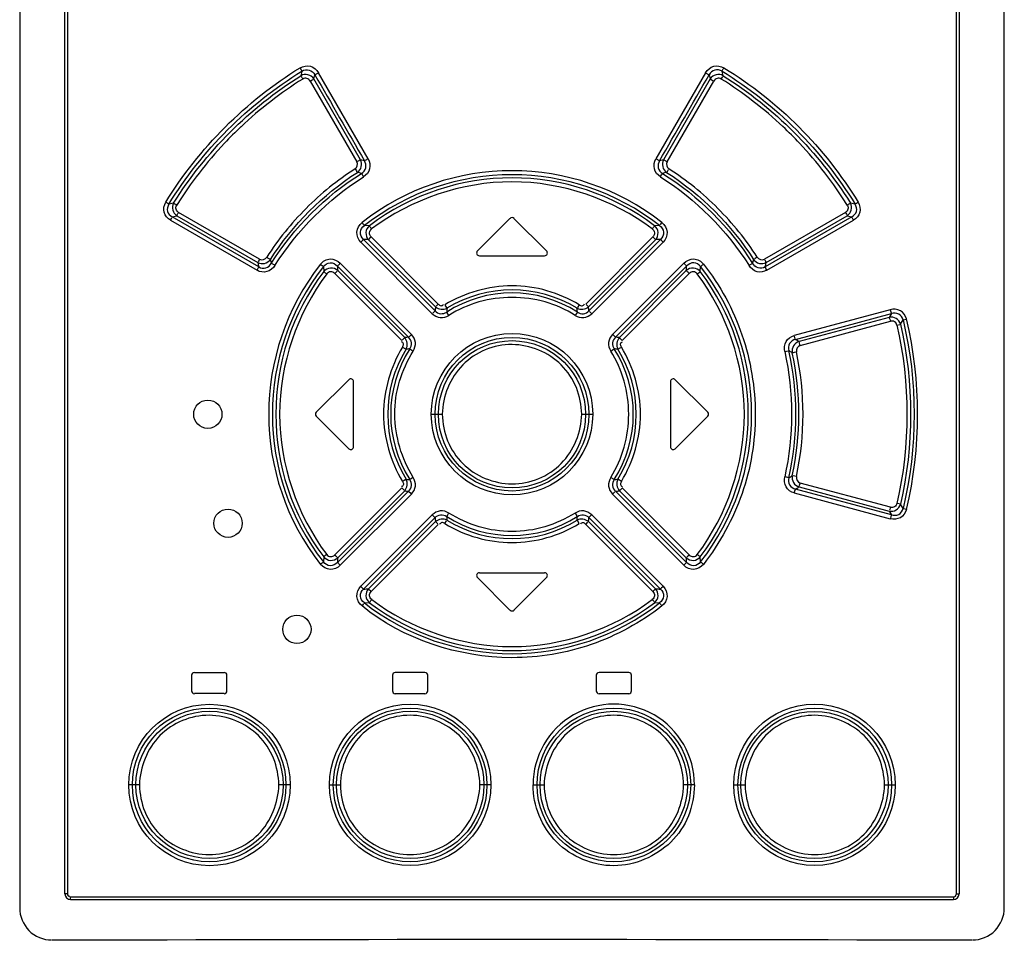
# Model space of a CAD drawing. Header units: inches. Extents: x 0 to 117, y 0 to 83.
# Tile 7 of 57: x 18.87 to 21.61, y 44.87 to 47.43. Entities that reach past the tile are written whole.
import ezdxf

# ---------------------------------------------------------------- set-up
doc = ezdxf.new("R2010")
doc.units = ezdxf.units.IN
doc.header["$LTSCALE"] = 6.431102
doc.header["$MEASUREMENT"] = 0
doc.layers.get('0').update_dxf_attribs({"linetype": 'CONTINUOUS'})

msp = doc.modelspace()

# ---------------------------------------------------------------- linework, layer by layer
at = {"color": 7, "linetype": 'CONTINUOUS'}
for p, q in [((18.8663, 50.0241), (18.8663, 44.961)), ((18.9923, 45), (18.9923, 50.0118)), ((18.9993, 50.0118), (18.9993, 45)), ((21.4735, 45), (21.4735, 50.0118)), ((21.4805, 50.0118), (21.4805, 45)), ((21.6065, 44.961), (21.6065, 50.0241)), ((19.6518, 47.2891), (19.6486, 47.2766)), ((19.6849, 47.2675), (19.6877, 47.2791)), ((19.6877, 47.2791), (19.6962, 47.2838)), ((19.8358, 47.0455), (19.6978, 47.2847)), ((20.7749, 47.2847), (20.6369, 47.0455)), ((20.7749, 47.2847), (20.7831, 47.2801)), ((20.7851, 47.2791), (20.7879, 47.2675)), ((20.8241, 47.2766), (20.821, 47.2891)), ((19.6747, 47.2618), (19.8046, 47.037)), ((19.8146, 47.0426), (19.6849, 47.2675)), ((20.7879, 47.2675), (20.6581, 47.0426)), ((20.6682, 47.037), (20.798, 47.2618)), ((20.7878, 47.2675), (20.7963, 47.2627)), ((19.8146, 47.0426), (19.8062, 47.0379)), ((19.8258, 47.0398), (19.8146, 47.0426)), ((19.8358, 47.0455), (19.8279, 47.0409)), ((20.6469, 47.0398), (20.6386, 47.0446)), ((20.6581, 47.0426), (20.6469, 47.0398)), ((20.6682, 47.037), (20.6602, 47.0416)), ((19.2948, 46.9222), (19.2814, 46.9188)), ((21.1913, 46.9188), (21.178, 46.9222)), ((19.2908, 46.8837), (19.3037, 46.8869)), ((19.3037, 46.8869), (19.529, 46.7566)), ((19.534, 46.7661), (19.3085, 46.8963)), ((21.1643, 46.8963), (20.9388, 46.7661)), ((20.9438, 46.7566), (21.1691, 46.8869)), ((21.1691, 46.8869), (21.182, 46.8837)), ((19.286, 46.8742), (19.5268, 46.7351)), ((19.5318, 46.7446), (19.2908, 46.8837)), ((19.8395, 46.859), (19.8256, 46.8596)), ((20.2308, 46.8796), (20.1403, 46.789)), ((20.3325, 46.789), (20.2419, 46.8796)), ((20.6471, 46.8596), (20.6333, 46.859)), ((21.182, 46.8837), (20.941, 46.7446)), ((20.946, 46.7351), (21.1868, 46.8742)), ((19.8158, 46.8134), (20.0146, 46.6144)), ((20.0223, 46.6223), (19.8233, 46.8212)), ((19.8368, 46.8203), (19.8432, 46.827)), ((19.8368, 46.8203), (20.0236, 46.6334)), ((20.0313, 46.6412), (19.8443, 46.8281)), ((20.6284, 46.8281), (20.4415, 46.6412)), ((20.4492, 46.6334), (20.6359, 46.8203)), ((20.6495, 46.8212), (20.4505, 46.6223)), ((20.4581, 46.6144), (20.657, 46.8134)), ((20.6495, 46.8212), (20.6559, 46.8146)), ((20.1458, 46.7756), (20.3269, 46.7756)), ((19.9565, 46.5568), (19.7586, 46.7549)), ((20.7142, 46.7549), (20.5162, 46.5568)), ((20.9061, 46.7543), (20.8977, 46.7493)), ((19.7115, 46.7456), (19.7123, 46.7317)), ((19.743, 46.7263), (19.9296, 46.5397)), ((19.7503, 46.7469), (19.9484, 46.5489)), ((19.9377, 46.5477), (19.7513, 46.7342)), ((20.5243, 46.5489), (20.7224, 46.7469)), ((20.7215, 46.7342), (20.5351, 46.5477)), ((20.5432, 46.5397), (20.7298, 46.7263)), ((20.7604, 46.7317), (20.7612, 46.7456)), ((20.0313, 46.6412), (20.0251, 46.635)), ((20.0555, 46.6297), (20.0504, 46.6377)), ((20.4232, 46.6391), (20.4185, 46.6314)), ((20.4492, 46.6334), (20.4426, 46.64)), ((20.0223, 46.6223), (20.0157, 46.6156)), ((20.0607, 46.6096), (20.0558, 46.6172)), ((20.4182, 46.619), (20.413, 46.611)), ((20.4581, 46.6144), (20.4519, 46.6207)), ((21.2887, 46.6254), (21.0217, 46.5537)), ((21.0251, 46.543), (21.2924, 46.6146)), ((21.2924, 46.6146), (21.2858, 46.604)), ((21.2858, 46.604), (21.0351, 46.5368)), ((21.0385, 46.526), (21.2894, 46.5932)), ((21.3077, 46.5828), (21.3156, 46.5847)), ((21.3174, 46.5852), (21.3247, 46.5971)), ((21.3247, 46.5971), (21.3331, 46.5993)), ((19.9565, 46.5568), (19.95, 46.5504)), ((20.5243, 46.5489), (20.5175, 46.5556)), ((19.9377, 46.5477), (19.9309, 46.541)), ((20.5432, 46.5397), (20.5367, 46.5461)), ((19.9317, 46.5214), (19.9396, 46.5166)), ((19.9519, 46.5164), (19.9601, 46.5113)), ((20.5112, 46.5103), (20.5189, 46.5152)), ((20.5313, 46.5155), (20.5395, 46.5205)), ((20.9952, 46.5088), (21.0045, 46.5109)), ((21.0162, 46.5058), (21.0259, 46.5078)), ((19.782, 46.4307), (19.6914, 46.3402)), ((19.7954, 46.2441), (19.7954, 46.4252)), ((20.6773, 46.4252), (20.6773, 46.2441)), ((20.7813, 46.3402), (20.6908, 46.4307)), ((19.6914, 46.329), (19.782, 46.2385)), ((20.0118, 46.3346), (20.0424, 46.3346)), ((20.4304, 46.3346), (20.461, 46.3346)), ((20.6908, 46.2385), (20.7813, 46.329)), ((19.9415, 46.1537), (19.9333, 46.1487)), ((19.9615, 46.1589), (19.9538, 46.154)), ((20.5208, 46.1529), (20.5127, 46.158)), ((20.541, 46.1478), (20.5332, 46.1526)), ((21.0068, 46.1579), (20.9971, 46.16)), ((21.0279, 46.161), (21.0184, 46.163)), ((19.9296, 46.1295), (19.743, 45.943)), ((19.9484, 46.1204), (19.7503, 45.9223)), ((19.7513, 45.935), (19.9377, 46.1216)), ((19.9296, 46.1295), (19.936, 46.1231)), ((19.9484, 46.1204), (19.9553, 46.1136)), ((20.5162, 46.1124), (20.5227, 46.1189)), ((20.7224, 45.9223), (20.5243, 46.1204)), ((20.5351, 46.1216), (20.5419, 46.1282)), ((20.5351, 46.1216), (20.7215, 45.935)), ((20.7298, 45.943), (20.5432, 46.1295)), ((21.2924, 46.0547), (21.0251, 46.1263)), ((21.0351, 46.1324), (21.2858, 46.0652)), ((21.2894, 46.076), (21.0385, 46.1432)), ((19.7586, 45.9144), (19.9565, 46.1124)), ((20.5162, 46.1124), (20.7142, 45.9144)), ((21.0217, 46.1155), (21.2887, 46.0439)), ((21.2858, 46.0652), (21.2924, 46.0547)), ((21.3174, 46.084), (21.3089, 46.0861)), ((21.3247, 46.0721), (21.3174, 46.084)), ((21.3343, 46.0696), (21.3265, 46.0715)), ((20.0146, 46.0548), (19.8158, 45.8558)), ((19.8233, 45.848), (20.0223, 46.047)), ((20.0236, 46.0358), (19.8368, 45.8489)), ((20.0146, 46.0548), (20.0208, 46.0485)), ((20.0236, 46.0358), (20.0301, 46.0292)), ((20.0495, 46.0301), (20.0543, 46.0378)), ((20.412, 46.0596), (20.4169, 46.052)), ((20.4173, 46.0396), (20.4223, 46.0315)), ((20.6359, 45.8489), (20.4492, 46.0358)), ((20.4505, 46.047), (20.457, 46.0536)), ((20.4505, 46.047), (20.6495, 45.848)), ((20.657, 45.8558), (20.4581, 46.0548)), ((19.8443, 45.8411), (20.0313, 46.028)), ((20.4415, 46.028), (20.4477, 46.0342)), ((20.4415, 46.028), (20.6284, 45.8411)), ((19.7123, 45.9376), (19.7115, 45.9237)), ((20.7612, 45.9237), (20.7604, 45.9376)), ((20.1403, 45.8802), (20.2308, 45.7897)), ((20.1458, 45.8937), (20.3269, 45.8937)), ((20.2419, 45.7897), (20.3325, 45.8802)), ((19.8233, 45.848), (19.8168, 45.8547)), ((20.6359, 45.8489), (20.6295, 45.8423)), ((19.8256, 45.8097), (19.8395, 45.8103)), ((20.6333, 45.8103), (20.6471, 45.8097)), ((19.3446, 45.6082), (19.3446, 45.5649)), ((19.3525, 45.6161), (19.4352, 45.6161)), ((19.4431, 45.5649), (19.4431, 45.6082)), ((19.9037, 45.6082), (19.9037, 45.5649)), ((19.9942, 45.6161), (19.9116, 45.6161)), ((20.0021, 45.5649), (20.0021, 45.6082)), ((20.4706, 45.6082), (20.4706, 45.5649)), ((20.5612, 45.6161), (20.4785, 45.6161)), ((20.5691, 45.5649), (20.5691, 45.6082)), ((19.4352, 45.5571), (19.3525, 45.5571)), ((19.9116, 45.5571), (19.9942, 45.5571)), ((20.4785, 45.5571), (20.5612, 45.5571)), ((19.1997, 45.3031), (19.1699, 45.3031)), ((19.6192, 45.3031), (19.5875, 45.3031)), ((19.7285, 45.3031), (19.7588, 45.3031)), ((20.1778, 45.3031), (20.1468, 45.3031)), ((20.295, 45.3031), (20.3259, 45.3031)), ((20.7442, 45.3031), (20.7139, 45.3031)), ((20.8536, 45.3031), (20.8852, 45.3031)), ((21.2731, 45.3031), (21.3028, 45.3031)), ((18.9993, 45), (18.9923, 45)), ((21.4735, 45), (21.4805, 45)), ((19.0072, 44.9921), (21.4656, 44.9921)), ((19.008, 44.9842), (21.4647, 44.9842))]:
    msp.add_line(p, q, dxfattribs=at)
for centre, radius in [((20.2364, 46.3348), 0.2246), ((20.2364, 46.3347), 0.2138), ((20.2364, 46.3345), 0.2049), ((19.3899, 46.3346), 0.0394), ((19.4461, 46.0313), 0.0394), ((19.6378, 45.7361), 0.0394), ((19.3945, 45.303), 0.2246), ((19.3936, 45.3032), 0.2138), ((19.9531, 45.3033), 0.2246), ((19.9528, 45.303), 0.2138), ((20.5199, 45.3032), 0.2138), ((21.0782, 45.3033), 0.2246), ((21.0791, 45.303), 0.2138), ((19.3945, 45.3033), 0.2048), ((19.9531, 45.3033), 0.2049), ((20.5196, 45.303), 0.2049), ((21.0782, 45.303), 0.2048)]:
    msp.add_circle(centre, radius, dxfattribs=at)
for centre, radius, start, end in [((138.2312, 115.5797), 136.812, 209.949021, 210.064718), ((-97.7581, 115.5794), 136.8116, 329.935284, 330.050981), ((20.2439, 46.3252), 1.1115, 122.0519, 133.2518), ((20.2286, 46.3249), 1.1119, 46.7503, 57.9473), ((20.2363, 46.3343), 1.0997, 133.2876, 136.6862), ((20.2364, 46.3343), 1.0997, 43.3151, 46.7137), ((20.2459, 46.3263), 1.1121, 136.7258, 147.9511), ((20.2272, 46.3266), 1.1117, 32.0483, 43.2763), ((19.2321, 44.8273), 2.2545, 74.9585, 75.2511), ((20.2364, 46.3355), 0.6766, 51.9296, 128.0713), ((20.2364, 46.3342), 0.6668, 51.9781, 128.0218), ((21.2407, 44.8267), 2.2552, 104.7472, 105.0397), ((20.2364, 46.3354), 0.657, 52.8338, 127.1663), ((19.8567, 46.8384), 0.0268, 129.8957, 222.2338), ((20.2364, 46.874), 0.00787, 45, 135), ((20.6161, 46.8384), 0.0268, 317.7658, 50.1047), ((19.7205, 45.1136), 1.7107, 86.1004, 86.5555), ((20.7523, 45.1135), 1.7108, 93.4454, 93.9005), ((20.1458, 46.7834), 0.00787, 135.0003, 270.0004), ((20.3269, 46.7834), 0.00787, 269.9999, 45), ((21.7558, 47.2629), 2.2836, 192.8075, 193.118), ((20.2374, 46.3346), 0.678, 141.971, 218.0303), ((21.6859, 47.2823), 2.1841, 193.6955, 193.9906), ((18.7848, 47.2828), 2.1862, 346.0093, 346.3042), ((18.717, 47.2628), 2.2836, 346.8837, 347.1943), ((20.2361, 46.3346), 0.6664, 141.9231, 218.0769), ((20.2374, 46.3346), 0.6583, 142.9045, 217.0955), ((21.4597, 46.871), 1.7139, 184.1505, 184.5784), ((19.0131, 46.8709), 1.7138, 355.4237, 355.8516), ((20.2354, 46.3346), 0.6583, 322.9044, 37.0956), ((20.2367, 46.3346), 0.6664, 321.9231, 38.0769), ((20.2364, 46.3344), 0.3377, 57.4291, 122.5705), ((20.2364, 46.3338), 0.3468, 58.5524, 121.4471), ((21.1854, 46.4909), 1.1705, 173.0056, 173.5562), ((21.1005, 46.5377), 1.049, 174.9715, 175.5563), ((19.3709, 46.5376), 1.0504, 4.4458, 5.0298), ((19.2874, 46.4909), 1.1705, 6.4442, 6.9947), ((20.0735, 45.4026), 1.1531, 96.2285, 96.7659), ((20.3992, 45.4026), 1.1531, 83.2344, 83.7719), ((19.8612, 44.6464), 2.2252, 58.1611, 58.4616), ((20.2375, 46.3346), 0.3469, 148.5632, 211.4415), ((20.2362, 46.3346), 0.3374, 147.4093, 212.5921), ((20.0268, 45.4887), 1.0304, 94.1672, 94.7505), ((20.4439, 45.4649), 1.0543, 85.2464, 85.8162), ((20.2366, 46.3346), 0.3374, 327.3999, 32.5942), ((20.2353, 46.3346), 0.3469, 328.5631, 31.4415), ((19.9207, 44.6782), 2.1307, 59.0603, 59.3541), ((19.7876, 46.4252), 0.00787, 0, 135.0089), ((20.6852, 46.4252), 0.00787, 44.9908, 179.9992), ((19.697, 46.3346), 0.00787, 134.9996, 224.9999), ((20.7757, 46.3346), 0.00787, 314.9996, 44.9999), ((19.7876, 46.2441), 0.00787, 224.991, 360), ((20.6852, 46.2441), 0.00787, 180.0011, 315.0089), ((20.0269, 47.1797), 1.0296, 265.2431, 265.8267), ((20.4449, 47.1928), 1.0427, 274.1752, 274.7516), ((19.9209, 47.9907), 2.1303, 300.6465, 300.9403), ((20.0735, 47.2666), 1.1531, 263.234, 263.7715), ((20.3992, 47.2666), 1.1531, 276.2285, 276.766), ((19.8611, 48.0227), 2.2252, 301.5402, 301.8407), ((21.1854, 46.1783), 1.1705, 186.4443, 186.9948), ((20.2364, 46.3348), 0.3376, 237.4255, 302.5796), ((21.1009, 46.1316), 1.0495, 184.4433, 185.0279), ((20.2364, 46.3354), 0.3468, 238.5525, 301.4471), ((19.3589, 46.1326), 1.0625, 354.9751, 355.5525), ((19.2874, 46.1783), 1.1705, 353.0055, 353.5561), ((21.4596, 45.7983), 1.7138, 175.4236, 175.8515), ((19.0131, 45.7982), 1.7139, 4.1505, 4.5784), ((20.1458, 45.8858), 0.00787, 89.9999, 225), ((20.3269, 45.8858), 0.00787, 315, 90), ((19.7205, 47.5557), 1.7108, 273.4451, 273.9002), ((19.8567, 45.8309), 0.0268, 137.7657, 230.1047), ((20.6161, 45.8309), 0.0268, 309.8957, 42.2338), ((20.7523, 47.5556), 1.7107, 266.1004, 266.5555), ((20.2364, 46.335), 0.6668, 231.9781, 308.0218), ((20.2364, 46.3338), 0.657, 232.8338, 307.1663), ((20.2364, 45.7952), 0.00787, 225, 315), ((19.3525, 45.6082), 0.00787, 90, 180), ((19.4352, 45.6082), 0.00787, 0, 90.004), ((19.9116, 45.6082), 0.00787, 89.9989, 179.9991), ((19.9942, 45.6082), 0.00787, 0, 90.0005), ((20.4785, 45.6082), 0.00787, 89.9995, 179.9995), ((20.5612, 45.6082), 0.00787, 0, 90.0009), ((19.3525, 45.5649), 0.00787, 180, 270), ((19.4352, 45.5649), 0.00787, 269.996, 360), ((19.9116, 45.5649), 0.00787, 180.0011, 270.001), ((19.9942, 45.5649), 0.00787, 269.9995, 360), ((20.4785, 45.5649), 0.00787, 180.0005, 270.0005), ((20.5612, 45.5649), 0.00787, 269.9989, 360), ((20.5196, 45.3033), 0.2246, 359.9649, 180.0351), ((19.008, 45), 0.0157, 180, 270), ((21.4647, 45), 0.0157, 270, 360), ((20.2364, -373.0303), 417.903, 89.824595, 90.175405)]:
    msp.add_arc(centre, radius, start, end, dxfattribs=at)
for points in [[(19.2729, 46.9244), (19.3648, 47.0748), (19.4962, 47.2064), (19.6465, 47.2985)], [(19.6465, 47.2985), (19.6479, 47.2962), (19.6523, 47.2892), (19.6505, 47.2913)], [(19.2814, 46.9188), (19.3726, 47.0677), (19.5029, 47.198), (19.6518, 47.2891)], [(19.2948, 46.9222), (19.3831, 47.0639), (19.5071, 47.1881), (19.6487, 47.2766)], [(19.6747, 47.2618), (19.6773, 47.2633), (19.6849, 47.2678), (19.6825, 47.2661)], [(20.8187, 47.2673), (20.8201, 47.2697), (20.8245, 47.2766), (20.8228, 47.2745)], [(20.821, 47.2891), (20.9699, 47.198), (21.1002, 47.0677), (21.1913, 46.9188)], [(20.8241, 47.2766), (20.9657, 47.1881), (21.0897, 47.0639), (21.178, 46.9222)], [(19.7997, 47.017), (19.8055, 47.0207), (19.808, 47.0311), (19.8046, 47.037)], [(20.6682, 47.037), (20.6647, 47.0311), (20.6672, 47.0207), (20.673, 47.017)], [(19.5639, 46.7652), (19.6254, 46.8614), (19.7099, 46.946), (19.8061, 47.0075)], [(19.5666, 46.7543), (19.6293, 46.8543), (19.7171, 46.942), (19.8172, 47.0046)], [(19.5766, 46.7483), (19.6385, 46.8468), (19.7249, 46.9332), (19.8234, 46.9951)], [(19.7997, 47.017), (19.8013, 47.0145), (19.8059, 47.0072), (19.8046, 47.0098)], [(20.6493, 46.9951), (20.6509, 46.9975), (20.6554, 47.0049), (20.6541, 47.0023)], [(20.6493, 46.9951), (20.7479, 46.9333), (20.8342, 46.8468), (20.8961, 46.7483)], [(20.6556, 47.0046), (20.7557, 46.942), (20.8434, 46.8543), (20.9061, 46.7543)], [(20.6667, 47.0075), (20.7629, 46.946), (20.8473, 46.8614), (20.9088, 46.7652)], [(19.3033, 46.9165), (19.301, 46.9178), (19.2943, 46.9219), (19.2968, 46.9209)], [(21.1998, 46.9244), (21.1976, 46.923), (21.191, 46.919), (21.1934, 46.9201)], [(21.1643, 46.8963), (21.1656, 46.894), (21.1697, 46.8871), (21.1679, 46.8891)], [(19.286, 46.8742), (19.2873, 46.8766), (19.2914, 46.8835), (19.2896, 46.8815)], [(19.8458, 46.8502), (19.8442, 46.8524), (19.8391, 46.859), (19.841, 46.8569)], [(20.6536, 46.8682), (20.6519, 46.8661), (20.6468, 46.8596), (20.6487, 46.8616)], [(19.8158, 46.8134), (19.8177, 46.8154), (19.8236, 46.8212), (19.8215, 46.8194)], [(20.6284, 46.8281), (20.6304, 46.8262), (20.6362, 46.8204), (20.6341, 46.8222)], [(19.534, 46.7661), (19.5326, 46.7638), (19.5285, 46.7568), (19.5302, 46.7589)], [(19.534, 46.7661), (19.5399, 46.7627), (19.5502, 46.7655), (19.5539, 46.7713)], [(19.5766, 46.7483), (19.5741, 46.7498), (19.5667, 46.7546), (19.569, 46.7528)], [(19.7033, 46.7523), (19.7054, 46.7507), (19.7119, 46.7457), (19.7096, 46.7471)], [(20.7142, 46.7549), (20.7162, 46.7528), (20.7224, 46.7466), (20.7205, 46.7488)], [(20.9189, 46.7713), (20.9164, 46.7696), (20.9089, 46.7648), (20.9112, 46.7666)], [(20.9189, 46.7713), (20.9226, 46.7655), (20.9328, 46.7627), (20.9388, 46.7661)], [(19.743, 46.7263), (19.745, 46.7283), (19.7511, 46.7345), (19.7493, 46.7322)], [(20.7521, 46.7251), (20.7542, 46.7267), (20.7608, 46.7316), (20.7585, 46.7301)], [(20.946, 46.7351), (20.9446, 46.7375), (20.9404, 46.7445), (20.9422, 46.7424)], [(20.0236, 46.6334), (20.0314, 46.6261), (20.0461, 46.6244), (20.0555, 46.6297)], [(20.4173, 46.6297), (20.4266, 46.6244), (20.4414, 46.6261), (20.4492, 46.6334)], [(21.2887, 46.6254), (21.2895, 46.6226), (21.2915, 46.6142), (21.2916, 46.6171)], [(21.3077, 46.5828), (21.3448, 46.4216), (21.3448, 46.2477), (21.3077, 46.0864)], [(21.3174, 46.5852), (21.355, 46.4225), (21.355, 46.2468), (21.3174, 46.084)], [(21.3247, 46.5971), (21.3657, 46.427), (21.3657, 46.2422), (21.3247, 46.0721)], [(21.3343, 46.0696), (21.3754, 46.2414), (21.3754, 46.4278), (21.3343, 46.5996)], [(19.9415, 46.5156), (19.9468, 46.5249), (19.9451, 46.5398), (19.9377, 46.5477)], [(20.5351, 46.5477), (20.5277, 46.5398), (20.5259, 46.5249), (20.5313, 46.5156)], [(21.0385, 46.526), (21.0378, 46.5288), (21.0357, 46.5371), (21.0358, 46.5342)], [(20.9952, 46.5088), (21.021, 46.3956), (21.021, 46.2737), (20.9952, 46.1604)], [(21.0068, 46.1579), (21.0331, 46.2727), (21.0331, 46.3965), (21.0068, 46.5114)], [(21.0162, 46.1635), (21.0406, 46.2749), (21.0406, 46.3943), (21.0162, 46.5058)], [(21.0385, 46.526), (21.0318, 46.5243), (21.0264, 46.515), (21.0279, 46.5082)], [(21.0279, 46.161), (21.0525, 46.2741), (21.0525, 46.3951), (21.0279, 46.5082)], [(19.9377, 46.1216), (19.9451, 46.1294), (19.9468, 46.1443), (19.9415, 46.1537)], [(20.5313, 46.1537), (20.5259, 46.1443), (20.5277, 46.1294), (20.5351, 46.1216)], [(21.0279, 46.161), (21.0265, 46.1542), (21.0318, 46.145), (21.0385, 46.1432)], [(21.0217, 46.1155), (21.0224, 46.1183), (21.0245, 46.1266), (21.0244, 46.1237)], [(21.2894, 46.076), (21.2887, 46.0732), (21.2866, 46.065), (21.2866, 46.0678)], [(20.0555, 46.0396), (20.0461, 46.0448), (20.0314, 46.0431), (20.0236, 46.0358)], [(20.4492, 46.0358), (20.4414, 46.0431), (20.4266, 46.0448), (20.4173, 46.0396)], [(19.7207, 45.9442), (19.7185, 45.9425), (19.712, 45.9376), (19.7143, 45.9391)], [(20.7298, 45.943), (20.7277, 45.9409), (20.7216, 45.9348), (20.7235, 45.937)], [(19.7586, 45.9144), (19.7565, 45.9164), (19.7504, 45.9226), (19.7522, 45.9204)], [(20.7694, 45.9169), (20.7673, 45.9186), (20.7609, 45.9236), (20.7631, 45.9221)], [(19.8443, 45.8411), (19.8424, 45.8431), (19.8365, 45.8488), (19.8386, 45.8471)], [(20.657, 45.8558), (20.655, 45.8538), (20.6492, 45.848), (20.6513, 45.8498)], [(20.6269, 45.8191), (20.6286, 45.8169), (20.6337, 45.8103), (20.6318, 45.8123)], [(19.8191, 45.801), (19.8208, 45.8032), (19.826, 45.8096), (19.8241, 45.8076)]]:
    msp.add_open_spline(points, degree=3, dxfattribs=at)
for points, knots in [([(19.6465, 47.2985), (19.6549, 47.3033), (19.6765, 47.3075), (19.6928, 47.293), (19.6978, 47.2847)], [0, 0, 0, 0, 0.499238, 1, 1, 1, 1]), ([(20.7749, 47.2847), (20.7801, 47.2929), (20.7962, 47.3074), (20.818, 47.3035), (20.8263, 47.2985)], [0, 0, 0, 0, 0.500682, 1, 1, 1, 1]), ([(20.821, 47.2891), (20.8211, 47.2895), (20.8225, 47.2923), (20.8241, 47.2949), (20.8256, 47.2971)], [0, 0, 0, 0, 0.147509, 1, 1, 1, 1]), ([(20.8263, 47.2985), (20.9018, 47.2518), (21.0431, 47.1414), (21.1533, 46.9999), (21.1998, 46.9244)], [0, 0, 0, 0, 0.5, 1, 1, 1, 1]), ([(19.6849, 47.2675), (19.6813, 47.2731), (19.6693, 47.282), (19.6545, 47.2799), (19.6486, 47.2766)], [0, 0, 0, 0, 0.501262, 1, 1, 1, 1]), ([(19.6487, 47.2766), (19.6488, 47.2762), (19.6502, 47.2734), (19.6519, 47.2708), (19.6533, 47.2686)], [0, 0, 0, 0, 0.147443, 1, 1, 1, 1]), ([(19.6518, 47.2891), (19.6574, 47.293), (19.6731, 47.2957), (19.6846, 47.2852), (19.6877, 47.2791)], [0, 0, 0, 0, 0.500059, 1, 1, 1, 1]), ([(19.6747, 47.2618), (19.6727, 47.2652), (19.6661, 47.2709), (19.6574, 47.2693), (19.6541, 47.2673)], [0, 0, 0, 0, 0.500679, 1, 1, 1, 1]), ([(20.821, 47.2891), (20.8152, 47.2928), (20.7996, 47.2959), (20.7883, 47.2851), (20.7851, 47.2791)], [0, 0, 0, 0, 0.499974, 1, 1, 1, 1]), ([(20.8241, 47.2766), (20.8183, 47.2799), (20.8035, 47.282), (20.7915, 47.2731), (20.7878, 47.2675)], [0, 0, 0, 0, 0.498838, 1, 1, 1, 1]), ([(20.8187, 47.2673), (20.8154, 47.2694), (20.8066, 47.2709), (20.8, 47.2652), (20.798, 47.2618)], [0, 0, 0, 0, 0.499331, 1, 1, 1, 1]), ([(19.8061, 47.0075), (19.8114, 47.0112), (19.8194, 47.0229), (19.8176, 47.0369), (19.8146, 47.0426)], [0, 0, 0, 0, 0.49982, 1, 1, 1, 1]), ([(19.8172, 47.0046), (19.8229, 47.0079), (19.8325, 47.0195), (19.8293, 47.0342), (19.8258, 47.0398)], [0, 0, 0, 0, 0.500004, 1, 1, 1, 1]), ([(19.8358, 47.0455), (19.8403, 47.0372), (19.8444, 47.0167), (19.8313, 47.0002), (19.8234, 46.9951)], [0, 0, 0, 0, 0.500102, 1, 1, 1, 1]), ([(20.6493, 46.9951), (20.6416, 47.0003), (20.6284, 47.0166), (20.6324, 47.0373), (20.6369, 47.0455)], [0, 0, 0, 0, 0.499834, 1, 1, 1, 1]), ([(20.6469, 47.0398), (20.6434, 47.0342), (20.6403, 47.0195), (20.6498, 47.0079), (20.6556, 47.0046)], [0, 0, 0, 0, 0.500007, 1, 1, 1, 1]), ([(20.6581, 47.0426), (20.6551, 47.0369), (20.6533, 47.0229), (20.6614, 47.0112), (20.6667, 47.0075)], [0, 0, 0, 0, 0.500253, 1, 1, 1, 1]), ([(19.7997, 47.017), (19.7503, 46.9862), (19.6598, 46.9112), (19.5845, 46.8209), (19.5539, 46.7713)], [0, 0, 0, 0, 0.499997, 1, 1, 1, 1]), ([(19.8172, 47.0046), (19.8175, 47.0042), (19.8193, 47.0016), (19.821, 46.9989), (19.8224, 46.9965)], [0, 0, 0, 0, 0.148994, 1, 1, 1, 1]), ([(20.6667, 47.0075), (20.667, 47.0079), (20.6689, 47.0105), (20.6706, 47.0132), (20.672, 47.0155)], [0, 0, 0, 0, 0.149064, 1, 1, 1, 1]), ([(20.9189, 46.7713), (20.888, 46.8207), (20.813, 46.9112), (20.7227, 46.9864), (20.673, 47.017)], [0, 0, 0, 0, 0.499994, 1, 1, 1, 1]), ([(20.6269, 46.8502), (20.5171, 46.9326), (20.2364, 47.0298), (19.9556, 46.9326), (19.8458, 46.8502)], [0, 0, 0, 0, 0.499999, 1, 1, 1, 1]), ([(19.286, 46.8742), (19.2779, 46.8791), (19.2639, 46.8951), (19.268, 46.9163), (19.2729, 46.9244)], [0, 0, 0, 0, 0.499911, 1, 1, 1, 1]), ([(19.2814, 46.9188), (19.2811, 46.919), (19.2787, 46.9208), (19.2762, 46.9224), (19.274, 46.9236)], [0, 0, 0, 0, 0.14595, 1, 1, 1, 1]), ([(19.2814, 46.9188), (19.2778, 46.9132), (19.2743, 46.8981), (19.2848, 46.8868), (19.2908, 46.8837)], [0, 0, 0, 0, 0.500342, 1, 1, 1, 1]), ([(19.2948, 46.9222), (19.2916, 46.9165), (19.2895, 46.9021), (19.2982, 46.8904), (19.3037, 46.8869)], [0, 0, 0, 0, 0.499683, 1, 1, 1, 1]), ([(19.3085, 46.8963), (19.3052, 46.8982), (19.2996, 46.9048), (19.3013, 46.9132), (19.3033, 46.9165)], [0, 0, 0, 0, 0.5002, 1, 1, 1, 1]), ([(21.1695, 46.9165), (21.1715, 46.9133), (21.1732, 46.9048), (21.1676, 46.8982), (21.1643, 46.8963)], [0, 0, 0, 0, 0.500301, 1, 1, 1, 1]), ([(21.1691, 46.8869), (21.1746, 46.8904), (21.1832, 46.9021), (21.1812, 46.9165), (21.178, 46.9222)], [0, 0, 0, 0, 0.500433, 1, 1, 1, 1]), ([(21.178, 46.9222), (21.1776, 46.9219), (21.1753, 46.9201), (21.1727, 46.9186), (21.1706, 46.9173)], [0, 0, 0, 0, 0.145908, 1, 1, 1, 1]), ([(21.182, 46.8837), (21.1879, 46.8868), (21.1984, 46.898), (21.195, 46.9132), (21.1913, 46.9188)], [0, 0, 0, 0, 0.499167, 1, 1, 1, 1]), ([(21.1998, 46.9244), (21.2046, 46.9162), (21.209, 46.8952), (21.1949, 46.879), (21.1868, 46.8742)], [0, 0, 0, 0, 0.499975, 1, 1, 1, 1]), ([(19.3037, 46.8869), (19.3038, 46.8873), (19.3049, 46.8901), (19.3064, 46.8927), (19.3078, 46.8949)], [0, 0, 0, 0, 0.147527, 1, 1, 1, 1]), ([(19.8158, 46.8134), (19.8086, 46.8206), (19.7992, 46.842), (19.8112, 46.862), (19.8191, 46.8682)], [0, 0, 0, 0, 0.500053, 1, 1, 1, 1]), ([(19.8233, 46.8212), (19.8179, 46.826), (19.8101, 46.8413), (19.8197, 46.8554), (19.8256, 46.8596)], [0, 0, 0, 0, 0.500301, 1, 1, 1, 1]), ([(19.8256, 46.8596), (19.8254, 46.8599), (19.8236, 46.8625), (19.8217, 46.8649), (19.8201, 46.867)], [0, 0, 0, 0, 0.147257, 1, 1, 1, 1]), ([(20.6333, 46.859), (20.633, 46.8586), (20.6313, 46.856), (20.6294, 46.8535), (20.6278, 46.8515)], [0, 0, 0, 0, 0.147303, 1, 1, 1, 1]), ([(20.6471, 46.8596), (20.653, 46.8554), (20.6626, 46.8413), (20.6549, 46.826), (20.6495, 46.8212)], [0, 0, 0, 0, 0.500243, 1, 1, 1, 1]), ([(20.6536, 46.8682), (20.6614, 46.8618), (20.6736, 46.842), (20.6641, 46.8206), (20.657, 46.8134)], [0, 0, 0, 0, 0.500072, 1, 1, 1, 1]), ([(21.182, 46.8837), (21.1821, 46.8833), (21.1832, 46.8804), (21.1848, 46.8778), (21.1862, 46.8756)], [0, 0, 0, 0, 0.148024, 1, 1, 1, 1]), ([(19.8443, 46.8281), (19.8414, 46.831), (19.8376, 46.8397), (19.8426, 46.8477), (19.8458, 46.8502)], [0, 0, 0, 0, 0.50025, 1, 1, 1, 1]), ([(20.6269, 46.8502), (20.6302, 46.8477), (20.6351, 46.8397), (20.6313, 46.831), (20.6284, 46.8281)], [0, 0, 0, 0, 0.500334, 1, 1, 1, 1]), ([(19.5766, 46.7483), (19.5714, 46.7405), (19.5557, 46.7271), (19.5348, 46.7305), (19.5268, 46.7351)], [0, 0, 0, 0, 0.500715, 1, 1, 1, 1]), ([(19.529, 46.7566), (19.5346, 46.7536), (19.5487, 46.7519), (19.5602, 46.7599), (19.5639, 46.7652)], [0, 0, 0, 0, 0.498681, 1, 1, 1, 1]), ([(19.5318, 46.7446), (19.5374, 46.7411), (19.5523, 46.7386), (19.5633, 46.7486), (19.5666, 46.7543)], [0, 0, 0, 0, 0.50018, 1, 1, 1, 1]), ([(19.5639, 46.7652), (19.5635, 46.7654), (19.5606, 46.767), (19.5578, 46.7688), (19.5555, 46.7703)], [0, 0, 0, 0, 0.150346, 1, 1, 1, 1]), ([(19.7033, 46.7523), (19.7098, 46.7601), (19.7302, 46.7721), (19.7512, 46.7619), (19.7586, 46.7549)], [0, 0, 0, 0, 0.49929, 1, 1, 1, 1]), ([(19.7115, 46.7456), (19.7158, 46.7515), (19.7306, 46.7605), (19.7455, 46.7524), (19.7503, 46.7469)], [0, 0, 0, 0, 0.500697, 1, 1, 1, 1]), ([(19.7503, 46.7469), (19.7507, 46.7473), (19.7531, 46.7494), (19.7554, 46.7517), (19.7573, 46.7537)], [0, 0, 0, 0, 0.149423, 1, 1, 1, 1]), ([(20.7142, 46.7549), (20.7215, 46.7619), (20.7425, 46.7721), (20.763, 46.7602), (20.7694, 46.7523)], [0, 0, 0, 0, 0.500842, 1, 1, 1, 1]), ([(20.7612, 46.7456), (20.7569, 46.7514), (20.7422, 46.7601), (20.7274, 46.7523), (20.7224, 46.7469)], [0, 0, 0, 0, 0.499885, 1, 1, 1, 1]), ([(20.7612, 46.7456), (20.7615, 46.7459), (20.7638, 46.7479), (20.7662, 46.7498), (20.7683, 46.7514)], [0, 0, 0, 0, 0.146723, 1, 1, 1, 1]), ([(20.7694, 46.7523), (20.8157, 46.6938), (20.8882, 46.5593), (20.9258, 46.3347), (20.8888, 46.1094), (20.8148, 45.9762), (20.7694, 45.9169)], [0, 0, 0, 0, 0.250004, 0.500018, 0.750044, 1, 1, 1, 1]), ([(20.946, 46.7351), (20.9378, 46.7306), (20.9171, 46.727), (20.9012, 46.7405), (20.8961, 46.7483)], [0, 0, 0, 0, 0.49915, 1, 1, 1, 1]), ([(20.941, 46.7446), (20.9354, 46.741), (20.9204, 46.7385), (20.9093, 46.7485), (20.9062, 46.7543)], [0, 0, 0, 0, 0.500771, 1, 1, 1, 1]), ([(20.9088, 46.7652), (20.9125, 46.7599), (20.9241, 46.7519), (20.9381, 46.7536), (20.9438, 46.7566)], [0, 0, 0, 0, 0.501394, 1, 1, 1, 1]), ([(20.9438, 46.7566), (20.9436, 46.7571), (20.9424, 46.7599), (20.9408, 46.7625), (20.9394, 46.7647)], [0, 0, 0, 0, 0.147181, 1, 1, 1, 1]), ([(19.5318, 46.7446), (19.5316, 46.7442), (19.5304, 46.7413), (19.5288, 46.7387), (19.5274, 46.7365)], [0, 0, 0, 0, 0.147673, 1, 1, 1, 1]), ([(19.7207, 46.725), (19.6382, 46.6153), (19.541, 46.3346), (19.6382, 46.0539), (19.7207, 45.9442)], [0, 0, 0, 0, 0.5, 1, 1, 1, 1]), ([(19.7513, 46.7342), (19.746, 46.739), (19.7311, 46.7444), (19.7168, 46.7371), (19.7123, 46.7317)], [0, 0, 0, 0, 0.501261, 1, 1, 1, 1]), ([(19.7123, 46.7317), (19.7127, 46.7314), (19.715, 46.7294), (19.7174, 46.7275), (19.7195, 46.726)], [0, 0, 0, 0, 0.146743, 1, 1, 1, 1]), ([(19.743, 46.7263), (19.7401, 46.7292), (19.7315, 46.7331), (19.7232, 46.7283), (19.7207, 46.725)], [0, 0, 0, 0, 0.500984, 1, 1, 1, 1]), ([(20.7604, 46.7317), (20.7559, 46.7371), (20.7417, 46.7444), (20.7267, 46.739), (20.7215, 46.7342)], [0, 0, 0, 0, 0.498864, 1, 1, 1, 1]), ([(20.7215, 46.7342), (20.7218, 46.7339), (20.7242, 46.7318), (20.7265, 46.7295), (20.7284, 46.7275)], [0, 0, 0, 0, 0.148938, 1, 1, 1, 1]), ([(20.7521, 46.7251), (20.7496, 46.7283), (20.7413, 46.7331), (20.7327, 46.7292), (20.7298, 46.7263)], [0, 0, 0, 0, 0.499359, 1, 1, 1, 1]), ([(20.7521, 45.9442), (20.8345, 46.0539), (20.9317, 46.3346), (20.8345, 46.6153), (20.7521, 46.7251)], [0, 0, 0, 0, 0.5, 1, 1, 1, 1]), ([(20.4232, 46.6391), (20.3678, 46.6726), (20.2364, 46.7112), (20.1049, 46.6725), (20.0495, 46.6391)], [0, 0, 0, 0, 0.499998, 1, 1, 1, 1]), ([(20.0313, 46.6412), (20.0334, 46.6392), (20.0381, 46.6345), (20.045, 46.638), (20.046, 46.6405)], [0, 0, 0, 0, 0.52737, 1, 1, 1, 1]), ([(20.412, 46.6096), (20.3608, 46.6425), (20.2364, 46.6769), (20.112, 46.6424), (20.0607, 46.6096)], [0, 0, 0, 0, 0.499964, 1, 1, 1, 1]), ([(20.4232, 46.6391), (20.4259, 46.6376), (20.4314, 46.6341), (20.4374, 46.6391), (20.4378, 46.6418)], [0, 0, 0, 0, 0.528935, 1, 1, 1, 1]), ([(20.0146, 46.6144), (20.0204, 46.6086), (20.0365, 46.6006), (20.0538, 46.6052), (20.0607, 46.6096)], [0, 0, 0, 0, 0.499909, 1, 1, 1, 1]), ([(20.0223, 46.6223), (20.0263, 46.618), (20.0376, 46.612), (20.0498, 46.6157), (20.0546, 46.619)], [0, 0, 0, 0, 0.500263, 1, 1, 1, 1]), ([(20.412, 46.6096), (20.419, 46.6052), (20.4363, 46.6006), (20.4523, 46.6086), (20.4581, 46.6144)], [0, 0, 0, 0, 0.500181, 1, 1, 1, 1]), ([(20.4182, 46.619), (20.4229, 46.6157), (20.4352, 46.6119), (20.4465, 46.618), (20.4505, 46.6223)], [0, 0, 0, 0, 0.499773, 1, 1, 1, 1]), ([(21.3343, 46.5996), (21.3321, 46.6089), (21.3193, 46.6266), (21.2979, 46.6278), (21.2887, 46.6254)], [0, 0, 0, 0, 0.499573, 1, 1, 1, 1]), ([(21.3247, 46.5971), (21.3232, 46.6038), (21.3141, 46.6167), (21.2988, 46.6166), (21.2924, 46.6146)], [0, 0, 0, 0, 0.501247, 1, 1, 1, 1]), ([(21.3174, 46.5852), (21.3156, 46.5916), (21.3067, 46.6033), (21.2922, 46.6054), (21.2858, 46.604)], [0, 0, 0, 0, 0.498373, 1, 1, 1, 1]), ([(21.2858, 46.604), (21.286, 46.6036), (21.2874, 46.6007), (21.2882, 46.5976), (21.2887, 46.595)], [0, 0, 0, 0, 0.150956, 1, 1, 1, 1]), ([(21.3077, 46.5828), (21.3068, 46.5866), (21.3017, 46.5937), (21.2931, 46.5942), (21.2894, 46.5932)], [0, 0, 0, 0, 0.499565, 1, 1, 1, 1]), ([(19.9615, 46.5103), (19.9658, 46.5175), (19.9708, 46.5348), (19.9622, 46.5507), (19.9565, 46.5568)], [0, 0, 0, 0, 0.500007, 1, 1, 1, 1]), ([(20.5162, 46.5568), (20.5104, 46.5509), (20.5022, 46.5348), (20.5067, 46.5173), (20.5112, 46.5103)], [0, 0, 0, 0, 0.500034, 1, 1, 1, 1]), ([(19.9317, 46.5214), (19.9332, 46.524), (19.9367, 46.5296), (19.9317, 46.5357), (19.929, 46.5361)], [0, 0, 0, 0, 0.528438, 1, 1, 1, 1]), ([(19.9519, 46.5164), (19.9552, 46.5212), (19.9588, 46.5335), (19.9527, 46.5449), (19.9484, 46.5489)], [0, 0, 0, 0, 0.499965, 1, 1, 1, 1]), ([(20.4304, 46.3346), (20.4298, 46.3598), (20.4202, 46.4107), (20.3637, 46.496), (20.2364, 46.5495), (20.0841, 46.487), (20.0431, 46.3841), (20.0424, 46.3346)], [0, 0, 0, 0, 0.126827, 0.253578, 0.502373, 0.751203, 1, 1, 1, 1]), ([(20.5243, 46.5489), (20.5201, 46.5449), (20.514, 46.5335), (20.5175, 46.5212), (20.5208, 46.5164)], [0, 0, 0, 0, 0.500043, 1, 1, 1, 1]), ([(20.541, 46.5214), (20.5395, 46.524), (20.536, 46.5296), (20.5411, 46.5356), (20.5437, 46.536)], [0, 0, 0, 0, 0.527424, 1, 1, 1, 1]), ([(20.9952, 46.5088), (20.9934, 46.5181), (20.9953, 46.5389), (21.0126, 46.5512), (21.0217, 46.5537)], [0, 0, 0, 0, 0.500684, 1, 1, 1, 1]), ([(21.0251, 46.543), (21.0187, 46.5414), (21.0062, 46.5328), (21.0051, 46.5178), (21.0068, 46.5114)], [0, 0, 0, 0, 0.499725, 1, 1, 1, 1]), ([(21.0351, 46.5368), (21.0289, 46.535), (21.0176, 46.5262), (21.015, 46.5122), (21.0162, 46.5058)], [0, 0, 0, 0, 0.499102, 1, 1, 1, 1]), ([(21.0251, 46.543), (21.0249, 46.5434), (21.0237, 46.5464), (21.0228, 46.5495), (21.0223, 46.5521)], [0, 0, 0, 0, 0.149988, 1, 1, 1, 1]), ([(19.9317, 46.5214), (19.8983, 46.466), (19.8597, 46.3346), (19.8983, 46.2032), (19.9317, 46.1478)], [0, 0, 0, 0, 0.499999, 1, 1, 1, 1]), ([(19.9615, 46.1589), (19.929, 46.2105), (19.9018, 46.3046), (19.9187, 46.4275), (19.9454, 46.4841), (19.9615, 46.5103)], [0, 0, 0, 0, 0.497411, 0.748647, 1, 1, 1, 1]), ([(20.5112, 46.1589), (20.5438, 46.2103), (20.5784, 46.3346), (20.544, 46.459), (20.5112, 46.5103)], [0, 0, 0, 0, 0.499965, 1, 1, 1, 1]), ([(20.541, 46.1478), (20.5744, 46.2032), (20.6131, 46.3346), (20.5744, 46.466), (20.541, 46.5214)], [0, 0, 0, 0, 0.499999, 1, 1, 1, 1]), ([(20.0424, 46.3346), (20.0429, 46.3094), (20.0526, 46.2585), (20.109, 46.1732), (20.2364, 46.1197), (20.3887, 46.1822), (20.4296, 46.2852), (20.4304, 46.3346)], [0, 0, 0, 0, 0.126827, 0.253578, 0.502373, 0.751203, 1, 1, 1, 1]), ([(19.9317, 46.1478), (19.9332, 46.1452), (19.9367, 46.1396), (19.9317, 46.1336), (19.929, 46.1332)], [0, 0, 0, 0, 0.527424, 1, 1, 1, 1]), ([(19.9484, 46.1204), (19.9527, 46.1244), (19.9588, 46.1357), (19.9552, 46.148), (19.9519, 46.1529)], [0, 0, 0, 0, 0.500043, 1, 1, 1, 1]), ([(19.9565, 46.1124), (19.9622, 46.1185), (19.9708, 46.1344), (19.9658, 46.1518), (19.9615, 46.1589)], [0, 0, 0, 0, 0.499954, 1, 1, 1, 1]), ([(20.5112, 46.1589), (20.507, 46.1518), (20.5019, 46.1344), (20.5106, 46.1185), (20.5162, 46.1124)], [0, 0, 0, 0, 0.500043, 1, 1, 1, 1]), ([(20.5208, 46.1529), (20.5175, 46.1481), (20.5139, 46.1357), (20.52, 46.1243), (20.5243, 46.1204)], [0, 0, 0, 0, 0.500055, 1, 1, 1, 1]), ([(20.541, 46.1478), (20.5395, 46.1452), (20.536, 46.1396), (20.541, 46.1336), (20.5437, 46.1332)], [0, 0, 0, 0, 0.528438, 1, 1, 1, 1]), ([(21.0217, 46.1155), (21.0127, 46.1182), (20.9953, 46.1302), (20.9933, 46.1512), (20.9952, 46.1604)], [0, 0, 0, 0, 0.499251, 1, 1, 1, 1]), ([(21.0068, 46.1579), (21.0051, 46.1514), (21.0062, 46.1365), (21.0187, 46.1278), (21.0251, 46.1263)], [0, 0, 0, 0, 0.500145, 1, 1, 1, 1]), ([(21.0162, 46.1635), (21.015, 46.1571), (21.0176, 46.143), (21.0289, 46.1343), (21.0351, 46.1324)], [0, 0, 0, 0, 0.500967, 1, 1, 1, 1]), ([(21.0351, 46.1324), (21.0353, 46.1328), (21.0365, 46.1357), (21.0373, 46.1388), (21.0379, 46.1415)], [0, 0, 0, 0, 0.149644, 1, 1, 1, 1]), ([(20.0606, 46.0597), (20.0535, 46.0639), (20.0363, 46.0689), (20.0206, 46.0604), (20.0146, 46.0548)], [0, 0, 0, 0, 0.500072, 1, 1, 1, 1]), ([(20.4581, 46.0548), (20.4521, 46.0604), (20.4363, 46.0689), (20.4191, 46.0639), (20.412, 46.0596)], [0, 0, 0, 0, 0.499866, 1, 1, 1, 1]), ([(21.2858, 46.0652), (21.2922, 46.0638), (21.3067, 46.0659), (21.3157, 46.0777), (21.3174, 46.084)], [0, 0, 0, 0, 0.501737, 1, 1, 1, 1]), ([(21.3343, 46.0696), (21.3318, 46.0604), (21.3195, 46.0424), (21.298, 46.0417), (21.2887, 46.0439)], [0, 0, 0, 0, 0.499579, 1, 1, 1, 1]), ([(21.3077, 46.0864), (21.3068, 46.0827), (21.3017, 46.0755), (21.2931, 46.075), (21.2894, 46.076)], [0, 0, 0, 0, 0.499893, 1, 1, 1, 1]), ([(21.2924, 46.0547), (21.2988, 46.0527), (21.3141, 46.0526), (21.3233, 46.0655), (21.3247, 46.0721)], [0, 0, 0, 0, 0.498425, 1, 1, 1, 1]), ([(20.0223, 46.047), (20.0262, 46.0512), (20.0376, 46.0573), (20.0498, 46.0536), (20.0546, 46.0503)], [0, 0, 0, 0, 0.500413, 1, 1, 1, 1]), ([(20.0546, 46.0503), (20.0548, 46.0506), (20.0567, 46.0532), (20.0584, 46.0559), (20.0596, 46.0583)], [0, 0, 0, 0, 0.148657, 1, 1, 1, 1]), ([(20.412, 46.0596), (20.3857, 46.0436), (20.3293, 46.0164), (20.2363, 46.0046), (20.1433, 46.0164), (20.0869, 46.0437), (20.0606, 46.0597)], [0, 0, 0, 0, 0.250105, 0.500015, 0.749925, 1, 1, 1, 1]), ([(20.4182, 46.0503), (20.4229, 46.0536), (20.4352, 46.0573), (20.4466, 46.0513), (20.4505, 46.047)], [0, 0, 0, 0, 0.499758, 1, 1, 1, 1]), ([(21.2924, 46.0547), (21.2921, 46.0543), (21.2908, 46.0513), (21.2899, 46.0482), (21.2894, 46.0455)], [0, 0, 0, 0, 0.151447, 1, 1, 1, 1]), ([(20.0495, 46.0301), (20.0469, 46.0316), (20.0413, 46.0351), (20.0353, 46.0301), (20.0349, 46.0275)], [0, 0, 0, 0, 0.528935, 1, 1, 1, 1]), ([(20.0495, 46.0301), (20.1049, 45.9967), (20.2364, 45.9581), (20.3678, 45.9967), (20.4232, 46.0301)], [0, 0, 0, 0, 0.499998, 1, 1, 1, 1]), ([(20.4415, 46.028), (20.4393, 46.0301), (20.4347, 46.0347), (20.4277, 46.0312), (20.4268, 46.0287)], [0, 0, 0, 0, 0.52737, 1, 1, 1, 1]), ([(19.7123, 45.9376), (19.7168, 45.9321), (19.7311, 45.9248), (19.746, 45.9303), (19.7513, 45.935)], [0, 0, 0, 0, 0.498864, 1, 1, 1, 1]), ([(19.7207, 45.9442), (19.7232, 45.9409), (19.7315, 45.9361), (19.7401, 45.9401), (19.743, 45.943)], [0, 0, 0, 0, 0.499359, 1, 1, 1, 1]), ([(19.7513, 45.935), (19.7509, 45.9353), (19.7485, 45.9375), (19.7462, 45.9397), (19.7444, 45.9417)], [0, 0, 0, 0, 0.148938, 1, 1, 1, 1]), ([(20.7215, 45.935), (20.7267, 45.9303), (20.7417, 45.9248), (20.7559, 45.9321), (20.7604, 45.9376)], [0, 0, 0, 0, 0.501261, 1, 1, 1, 1]), ([(20.7298, 45.943), (20.7327, 45.9401), (20.7413, 45.9361), (20.7496, 45.9409), (20.7521, 45.9442)], [0, 0, 0, 0, 0.500984, 1, 1, 1, 1]), ([(20.7604, 45.9376), (20.7601, 45.9379), (20.7578, 45.9399), (20.7553, 45.9417), (20.7532, 45.9432)], [0, 0, 0, 0, 0.146744, 1, 1, 1, 1]), ([(19.7586, 45.9144), (19.7512, 45.9073), (19.7302, 45.8972), (19.7097, 45.909), (19.7033, 45.9169)], [0, 0, 0, 0, 0.500845, 1, 1, 1, 1]), ([(19.7115, 45.9237), (19.7112, 45.9233), (19.709, 45.9213), (19.7065, 45.9194), (19.7044, 45.9179)], [0, 0, 0, 0, 0.146912, 1, 1, 1, 1]), ([(19.7503, 45.9223), (19.7455, 45.9169), (19.7306, 45.9087), (19.7157, 45.9177), (19.7115, 45.9237)], [0, 0, 0, 0, 0.499774, 1, 1, 1, 1]), ([(20.7694, 45.9169), (20.7629, 45.9091), (20.7426, 45.8972), (20.7216, 45.9073), (20.7142, 45.9144)], [0, 0, 0, 0, 0.499291, 1, 1, 1, 1]), ([(20.7224, 45.9223), (20.7221, 45.922), (20.7197, 45.9198), (20.7174, 45.9176), (20.7155, 45.9156)], [0, 0, 0, 0, 0.149422, 1, 1, 1, 1]), ([(20.7612, 45.9237), (20.757, 45.9177), (20.7422, 45.9087), (20.7273, 45.9169), (20.7224, 45.9223)], [0, 0, 0, 0, 0.500695, 1, 1, 1, 1]), ([(19.8191, 45.801), (19.8112, 45.8072), (19.7992, 45.8273), (19.8086, 45.8486), (19.8158, 45.8558)], [0, 0, 0, 0, 0.500072, 1, 1, 1, 1]), ([(19.8256, 45.8097), (19.8197, 45.8138), (19.8101, 45.828), (19.8179, 45.8432), (19.8233, 45.848)], [0, 0, 0, 0, 0.500247, 1, 1, 1, 1]), ([(20.6495, 45.848), (20.6549, 45.8432), (20.6626, 45.8279), (20.653, 45.8138), (20.6471, 45.8097)], [0, 0, 0, 0, 0.500309, 1, 1, 1, 1]), ([(20.657, 45.8558), (20.6638, 45.8484), (20.6737, 45.8273), (20.6614, 45.8075), (20.6536, 45.801)], [0, 0, 0, 0, 0.500075, 1, 1, 1, 1]), ([(19.8459, 45.8191), (19.8426, 45.8215), (19.8376, 45.8296), (19.8414, 45.8382), (19.8443, 45.8411)], [0, 0, 0, 0, 0.500334, 1, 1, 1, 1]), ([(19.8395, 45.8103), (19.8397, 45.8107), (19.8415, 45.8132), (19.8433, 45.8157), (19.845, 45.8178)], [0, 0, 0, 0, 0.147303, 1, 1, 1, 1]), ([(19.8459, 45.8191), (19.9556, 45.7366), (20.2364, 45.6395), (20.5171, 45.7366), (20.6269, 45.8191)], [0, 0, 0, 0, 0.499999, 1, 1, 1, 1]), ([(20.6284, 45.8411), (20.6313, 45.8382), (20.6351, 45.8296), (20.6302, 45.8215), (20.6269, 45.8191)], [0, 0, 0, 0, 0.50025, 1, 1, 1, 1]), ([(20.6536, 45.801), (20.5947, 45.7553), (20.4608, 45.682), (20.1652, 45.6322), (19.9333, 45.7082), (19.8191, 45.801)], [0, 0, 0, 0, 0.25181, 0.503519, 1, 1, 1, 1]), ([(20.6471, 45.8097), (20.6474, 45.8093), (20.6491, 45.8067), (20.651, 45.8043), (20.6527, 45.8023)], [0, 0, 0, 0, 0.14725, 1, 1, 1, 1]), ([(19.5875, 45.3031), (19.587, 45.3284), (19.5773, 45.3793), (19.5208, 45.4646), (19.3936, 45.5179), (19.2414, 45.4555), (19.2005, 45.3526), (19.1997, 45.3031)], [0, 0, 0, 0, 0.127, 0.25386, 0.502515, 0.751022, 1, 1, 1, 1]), ([(20.1468, 45.3031), (20.1463, 45.3283), (20.1366, 45.3793), (20.0801, 45.4645), (19.9528, 45.518), (19.8005, 45.4555), (19.7596, 45.3526), (19.7588, 45.3031)], [0, 0, 0, 0, 0.126848, 0.25362, 0.502417, 0.751191, 1, 1, 1, 1]), ([(20.7139, 45.3031), (20.7134, 45.3283), (20.7037, 45.3792), (20.6473, 45.4645), (20.52, 45.518), (20.3676, 45.4555), (20.3267, 45.3526), (20.3259, 45.3031)], [0, 0, 0, 0, 0.126844, 0.253589, 0.502329, 0.751164, 1, 1, 1, 1]), ([(21.2731, 45.3031), (21.2725, 45.3284), (21.2629, 45.3793), (21.2064, 45.4645), (21.0792, 45.5179), (20.9269, 45.4556), (20.886, 45.3526), (20.8852, 45.3031)], [0, 0, 0, 0, 0.126986, 0.253763, 0.502236, 0.750933, 1, 1, 1, 1]), ([(19.1997, 45.3031), (19.2002, 45.2779), (19.2099, 45.2269), (19.2663, 45.1417), (19.3935, 45.0883), (19.5458, 45.1506), (19.5867, 45.2536), (19.5875, 45.3031)], [0, 0, 0, 0, 0.126986, 0.253763, 0.502236, 0.750933, 1, 1, 1, 1]), ([(19.7588, 45.3031), (19.7594, 45.2779), (19.769, 45.227), (19.8255, 45.1417), (19.9528, 45.0882), (20.1051, 45.1507), (20.146, 45.2537), (20.1468, 45.3031)], [0, 0, 0, 0, 0.126844, 0.253589, 0.502329, 0.751164, 1, 1, 1, 1]), ([(20.7442, 45.3031), (20.743, 45.2739), (20.733, 45.2148), (20.6669, 45.1161), (20.5196, 45.0538), (20.3439, 45.1265), (20.2943, 45.2458), (20.295, 45.3031)], [0, 0, 0, 0, 0.126913, 0.253586, 0.502303, 0.751118, 1, 1, 1, 1]), ([(20.3259, 45.3031), (20.3265, 45.2779), (20.3361, 45.227), (20.3926, 45.1417), (20.5199, 45.0882), (20.6722, 45.1507), (20.7131, 45.2537), (20.7139, 45.3031)], [0, 0, 0, 0, 0.126848, 0.25362, 0.502417, 0.751191, 1, 1, 1, 1]), ([(20.8852, 45.3031), (20.8858, 45.2779), (20.8954, 45.2269), (20.9519, 45.1417), (21.0792, 45.0883), (21.2314, 45.1507), (21.2723, 45.2536), (21.2731, 45.3031)], [0, 0, 0, 0, 0.127, 0.25386, 0.502515, 0.751022, 1, 1, 1, 1]), ([(18.9993, 45), (18.9993, 44.9981), (18.9995, 44.9939), (19.0043, 44.9931), (19.0056, 44.9941)], [0, 0, 0, 0, 0.544022, 1, 1, 1, 1]), ([(21.4656, 44.9921), (21.4675, 44.9921), (21.4716, 44.9923), (21.4725, 44.9972), (21.4715, 44.9984)], [0, 0, 0, 0, 0.542082, 1, 1, 1, 1]), ([(19.008, 44.9842), (19.0072, 44.9842), (19.0077, 44.9884), (19.0072, 44.9902), (19.0072, 44.9921)], [0, 0, 0, 0, 0.299971, 1, 1, 1, 1]), ([(21.4656, 44.9921), (21.4656, 44.9902), (21.4651, 44.9884), (21.4655, 44.9842), (21.4647, 44.9842)], [0, 0, 0, 0, 0.700029, 1, 1, 1, 1]), ([(18.8663, 44.961), (18.8663, 44.9383), (18.8848, 44.8909), (18.9321, 44.8717), (18.9548, 44.8717)], [0, 0, 0, 0, 0.501822, 1, 1, 1, 1]), ([(21.518, 44.8717), (21.5406, 44.8717), (21.5879, 44.8909), (21.6065, 44.9383), (21.6065, 44.961)], [0, 0, 0, 0, 0.498156, 1, 1, 1, 1])]:
    msp.add_open_spline(points, degree=3, knots=knots, dxfattribs=at)

doc.saveas('drawing.dxf')
